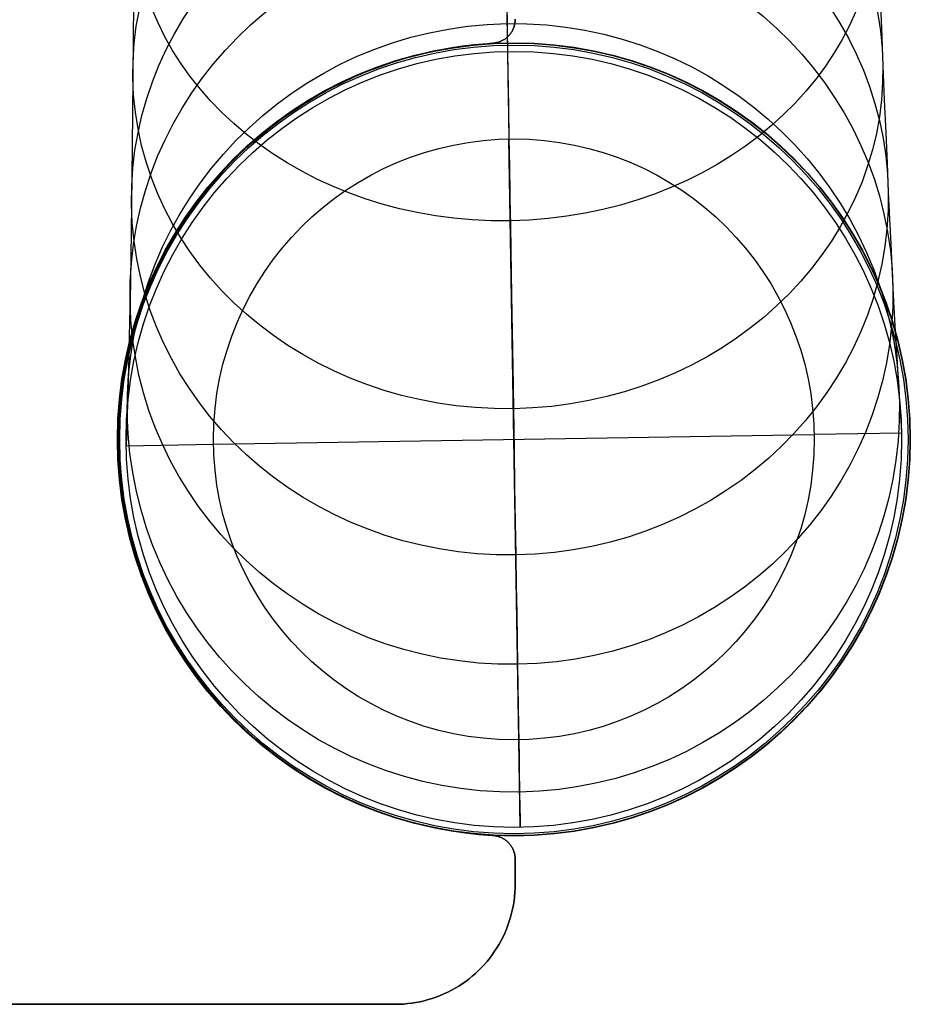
# Model space of a CAD drawing. Extents: x 852 to 2339, y -263 to 263.
# Tile 17 of 37: x 1397 to 1434, y -263 to -222. Entities that reach past the tile are written whole.
import ezdxf

# ---------------------------------------------------------------- set-up
doc = ezdxf.new("R2010")
doc.units = 0
doc.layers.add('PREDEFINITO', color=7, linetype='CONTINUOUS')

msp = doc.modelspace()

# ---------------------------------------------------------------- linework, layer by layer
at = {"layer": 'PREDEFINITO'}
for p, q in [((1433.206, -220.573, 602.944), (1433.27, -222.201, 599.96)), ((1402.137, -221.082, 602.944), (1402.127, -222.712, 599.96)), ((1417.672, -220.827, 602.946), (1417.698, -222.456, 599.963)), ((1417.679, -221.279, 548.798), (1417.691, -221.997, 542.477)), ((1417.687, -221.776, 628.251), (1417.708, -223.07, 626.738)), ((1417.691, -221.997, 542.477), (1417.699, -222.52, 536.274)), ((1418.008, -222.021, 380), (1418.014, -221.988, 380)), ((1418.008, -222.021, 435), (1418.014, -221.988, 435)), ((1418.014, -221.988, 407.5), (1418.008, -222.021, 407.5)), ((1418.014, -221.988, 380), (1418.02, -221.954, 380)), ((1418.014, -221.988, 435), (1418.02, -221.954, 435)), ((1418.02, -221.954, 407.5), (1418.014, -221.988, 407.5)), ((1418.02, -221.954, 380), (1418.024, -221.92, 380)), ((1418.02, -221.954, 435), (1418.024, -221.92, 435)), ((1418.024, -221.92, 407.5), (1418.02, -221.954, 407.5)), ((1418.024, -221.92, 380), (1418.027, -221.886, 380)), ((1418.024, -221.92, 435), (1418.027, -221.886, 435)), ((1418.027, -221.886, 407.5), (1418.024, -221.92, 407.5)), ((1418.027, -221.886, 380), (1418.028, -221.852, 380)), ((1418.027, -221.886, 435), (1418.028, -221.852, 435)), ((1418.028, -221.852, 407.5), (1418.027, -221.886, 407.5)), ((1418.028, -221.852, 380), (1418.029, -221.818, 380)), ((1418.028, -221.852, 435), (1418.029, -221.818, 435)), ((1418.029, -221.818, 407.5), (1418.028, -221.852, 407.5)), ((1417.826, -222.422, 380), (1417.846, -222.394, 380)), ((1417.826, -222.422, 435), (1417.846, -222.394, 435)), ((1417.846, -222.394, 407.5), (1417.826, -222.422, 407.5)), ((1417.846, -222.394, 380), (1417.865, -222.366, 380)), ((1417.846, -222.394, 435), (1417.865, -222.366, 435)), ((1417.865, -222.366, 407.5), (1417.846, -222.394, 407.5)), ((1417.865, -222.366, 380), (1417.884, -222.337, 380)), ((1417.865, -222.366, 435), (1417.884, -222.337, 435)), ((1417.884, -222.337, 407.5), (1417.865, -222.366, 407.5)), ((1417.884, -222.337, 380), (1417.901, -222.308, 380)), ((1417.884, -222.337, 435), (1417.901, -222.308, 435)), ((1417.901, -222.308, 407.5), (1417.884, -222.337, 407.5)), ((1417.901, -222.308, 380), (1417.917, -222.278, 380)), ((1417.901, -222.308, 435), (1417.917, -222.278, 435)), ((1417.917, -222.278, 407.5), (1417.901, -222.308, 407.5)), ((1417.917, -222.278, 380), (1417.932, -222.247, 380)), ((1417.917, -222.278, 435), (1417.932, -222.247, 435)), ((1417.932, -222.247, 407.5), (1417.917, -222.278, 407.5)), ((1417.932, -222.247, 380), (1417.946, -222.216, 380)), ((1417.932, -222.247, 435), (1417.946, -222.216, 435)), ((1417.946, -222.216, 407.5), (1417.932, -222.247, 407.5)), ((1417.946, -222.216, 380), (1417.959, -222.185, 380)), ((1417.946, -222.216, 435), (1417.959, -222.185, 435)), ((1417.959, -222.185, 407.5), (1417.946, -222.216, 407.5)), ((1417.959, -222.185, 380), (1417.971, -222.153, 380)), ((1417.959, -222.185, 435), (1417.971, -222.153, 435)), ((1417.971, -222.153, 407.5), (1417.959, -222.185, 407.5)), ((1417.971, -222.153, 380), (1417.982, -222.12, 380)), ((1417.971, -222.153, 435), (1417.982, -222.12, 435)), ((1417.982, -222.12, 407.5), (1417.971, -222.153, 407.5)), ((1417.982, -222.12, 380), (1417.992, -222.088, 380)), ((1417.982, -222.12, 435), (1417.992, -222.088, 435)), ((1417.992, -222.088, 407.5), (1417.982, -222.12, 407.5)), ((1417.992, -222.088, 380), (1418, -222.055, 380)), ((1417.992, -222.088, 435), (1418, -222.055, 435)), ((1418, -222.055, 407.5), (1417.992, -222.088, 407.5)), ((1418, -222.055, 380), (1418.008, -222.021, 380)), ((1418, -222.055, 435), (1418.008, -222.021, 435)), ((1418.008, -222.021, 407.5), (1418, -222.055, 407.5)), ((1433.27, -222.201, 599.96), (1433.332, -223.737, 596.928)), ((1402.127, -222.712, 599.96), (1402.115, -224.249, 596.928)), ((1416.88, -222.833, 380), (1417.099, -222.816, 380)), ((1416.88, -222.833, 435), (1417.099, -222.816, 435)), ((1417.099, -222.816, 407.5), (1416.88, -222.833, 407.5)), ((1417.099, -222.816, 380), (1417.132, -222.813, 380)), ((1417.099, -222.816, 435), (1417.132, -222.813, 435)), ((1417.132, -222.813, 407.5), (1417.099, -222.816, 407.5)), ((1417.099, -222.816, 380), (1417.099, -222.816, 435)), ((1417.132, -222.813, 380), (1417.166, -222.809, 380)), ((1417.132, -222.813, 435), (1417.166, -222.809, 435)), ((1417.166, -222.809, 407.5), (1417.132, -222.813, 407.5)), ((1417.166, -222.809, 380), (1417.2, -222.803, 380)), ((1417.166, -222.809, 435), (1417.2, -222.803, 435)), ((1417.2, -222.803, 407.5), (1417.166, -222.809, 407.5)), ((1417.2, -222.803, 380), (1417.234, -222.797, 380)), ((1417.2, -222.803, 435), (1417.234, -222.797, 435)), ((1417.234, -222.797, 407.5), (1417.2, -222.803, 407.5)), ((1417.234, -222.797, 380), (1417.267, -222.789, 380)), ((1417.234, -222.797, 435), (1417.267, -222.789, 435)), ((1417.267, -222.789, 407.5), (1417.234, -222.797, 407.5)), ((1417.267, -222.789, 380), (1417.3, -222.781, 380)), ((1417.267, -222.789, 435), (1417.3, -222.781, 435)), ((1417.3, -222.781, 407.5), (1417.267, -222.789, 407.5)), ((1417.3, -222.781, 380), (1417.333, -222.771, 380)), ((1417.3, -222.781, 435), (1417.333, -222.771, 435)), ((1417.333, -222.771, 407.5), (1417.3, -222.781, 407.5)), ((1417.333, -222.771, 380), (1417.365, -222.76, 380)), ((1417.333, -222.771, 435), (1417.365, -222.76, 435)), ((1417.365, -222.76, 407.5), (1417.333, -222.771, 407.5)), ((1417.365, -222.76, 380), (1417.397, -222.748, 380)), ((1417.365, -222.76, 435), (1417.397, -222.748, 435)), ((1417.397, -222.748, 407.5), (1417.365, -222.76, 407.5)), ((1417.397, -222.748, 380), (1417.428, -222.735, 380)), ((1417.397, -222.748, 435), (1417.428, -222.735, 435)), ((1417.428, -222.735, 407.5), (1417.397, -222.748, 407.5)), ((1417.428, -222.735, 380), (1417.459, -222.721, 380)), ((1417.428, -222.735, 435), (1417.459, -222.721, 435)), ((1417.459, -222.721, 407.5), (1417.428, -222.735, 407.5)), ((1417.459, -222.721, 380), (1417.49, -222.706, 380)), ((1417.459, -222.721, 435), (1417.49, -222.706, 435)), ((1417.49, -222.706, 407.5), (1417.459, -222.721, 407.5)), ((1417.49, -222.706, 380), (1417.52, -222.689, 380)), ((1417.49, -222.706, 435), (1417.52, -222.689, 435)), ((1417.52, -222.689, 407.5), (1417.49, -222.706, 407.5)), ((1417.52, -222.689, 380), (1417.549, -222.672, 380)), ((1417.52, -222.689, 435), (1417.549, -222.672, 435)), ((1417.549, -222.672, 407.5), (1417.52, -222.689, 407.5)), ((1417.549, -222.672, 380), (1417.578, -222.654, 380)), ((1417.549, -222.672, 435), (1417.578, -222.654, 435)), ((1417.578, -222.654, 407.5), (1417.549, -222.672, 407.5)), ((1417.578, -222.654, 380), (1417.606, -222.635, 380)), ((1417.578, -222.654, 435), (1417.606, -222.635, 435)), ((1417.606, -222.635, 407.5), (1417.578, -222.654, 407.5)), ((1417.606, -222.635, 380), (1417.634, -222.614, 380)), ((1417.606, -222.635, 435), (1417.634, -222.614, 435)), ((1417.634, -222.614, 407.5), (1417.606, -222.635, 407.5)), ((1417.634, -222.614, 380), (1417.661, -222.593, 380)), ((1417.634, -222.614, 435), (1417.661, -222.593, 435)), ((1417.661, -222.593, 407.5), (1417.634, -222.614, 407.5)), ((1417.661, -222.593, 380), (1417.687, -222.571, 380)), ((1417.661, -222.593, 435), (1417.687, -222.571, 435)), ((1417.687, -222.571, 407.5), (1417.661, -222.593, 407.5)), ((1417.687, -222.571, 380), (1417.712, -222.548, 380)), ((1417.687, -222.571, 435), (1417.712, -222.548, 435)), ((1417.712, -222.548, 407.5), (1417.687, -222.571, 407.5)), ((1417.698, -222.456, 599.963), (1417.723, -223.993, 596.928)), ((1417.699, -222.52, 536.274), (1417.705, -222.88, 530.027)), ((1417.712, -222.548, 380), (1417.737, -222.525, 380)), ((1417.712, -222.548, 435), (1417.737, -222.525, 435)), ((1417.737, -222.525, 407.5), (1417.712, -222.548, 407.5)), ((1417.737, -222.525, 380), (1417.76, -222.5, 380)), ((1417.737, -222.525, 435), (1417.76, -222.5, 435)), ((1417.76, -222.5, 407.5), (1417.737, -222.525, 407.5)), ((1417.76, -222.5, 380), (1417.783, -222.475, 380)), ((1417.76, -222.5, 435), (1417.783, -222.475, 435)), ((1417.783, -222.475, 407.5), (1417.76, -222.5, 407.5)), ((1417.76, -222.5, 380), (1417.76, -222.5, 435)), ((1417.783, -222.475, 380), (1417.805, -222.449, 380)), ((1417.783, -222.475, 435), (1417.805, -222.449, 435)), ((1417.805, -222.449, 407.5), (1417.783, -222.475, 407.5)), ((1417.805, -222.449, 380), (1417.826, -222.422, 380)), ((1417.805, -222.449, 435), (1417.826, -222.422, 435)), ((1417.826, -222.422, 407.5), (1417.805, -222.449, 407.5)), ((1414.06, -223.278, 380), (1414.617, -223.15, 380)), ((1414.06, -223.278, 435), (1414.617, -223.15, 435)), ((1414.617, -223.15, 407.5), (1414.06, -223.278, 407.5)), ((1414.617, -223.15, 380), (1415.178, -223.041, 380)), ((1414.617, -223.15, 435), (1415.178, -223.041, 435)), ((1415.178, -223.041, 407.5), (1414.617, -223.15, 407.5)), ((1415.178, -223.041, 380), (1415.743, -222.952, 380)), ((1415.178, -223.041, 435), (1415.743, -222.952, 435)), ((1415.743, -222.952, 407.5), (1415.178, -223.041, 407.5)), ((1415.743, -222.952, 380), (1416.31, -222.883, 380)), ((1415.743, -222.952, 435), (1416.31, -222.883, 435)), ((1416.31, -222.883, 407.5), (1415.743, -222.952, 407.5)), ((1416.31, -222.883, 380), (1416.88, -222.833, 380)), ((1416.31, -222.883, 435), (1416.88, -222.833, 435)), ((1416.88, -222.833, 407.5), (1416.31, -222.883, 407.5)), ((1416.88, -222.833, 380), (1416.88, -222.833, 435)), ((1417.705, -222.88, 530.027), (1417.709, -223.088, 523.742)), ((1417.708, -223.07, 626.738), (1417.729, -224.333, 625.203)), ((1417.709, -223.088, 523.742), (1417.71, -223.155, 517.426)), ((1417.71, -223.155, 517.426), (1417.769, -226.796, 1)), ((1412.419, -223.776, 380), (1412.96, -223.591, 380)), ((1412.419, -223.776, 435), (1412.96, -223.591, 435)), ((1412.96, -223.591, 407.5), (1412.419, -223.776, 407.5)), ((1412.96, -223.591, 380), (1413.507, -223.425, 380)), ((1412.96, -223.591, 435), (1413.507, -223.425, 435)), ((1413.507, -223.425, 407.5), (1412.96, -223.591, 407.5)), ((1413.507, -223.425, 380), (1414.06, -223.278, 380)), ((1413.507, -223.425, 435), (1414.06, -223.278, 435)), ((1414.06, -223.278, 407.5), (1413.507, -223.425, 407.5)), ((1411.358, -224.202, 380), (1411.885, -223.98, 380)), ((1411.358, -224.202, 435), (1411.885, -223.98, 435)), ((1411.885, -223.98, 407.5), (1411.358, -224.202, 407.5)), ((1411.885, -223.98, 380), (1412.419, -223.776, 380)), ((1411.885, -223.98, 435), (1412.419, -223.776, 435)), ((1412.419, -223.776, 407.5), (1411.885, -223.98, 407.5)), ((1417.723, -223.993, 596.928), (1417.747, -225.441, 593.845)), ((1433.332, -223.737, 596.928), (1433.392, -225.187, 593.839)), ((1402.115, -224.249, 596.928), (1402.103, -225.7, 593.839)), ((1410.329, -224.7, 380), (1410.839, -224.442, 380)), ((1410.329, -224.7, 435), (1410.839, -224.442, 435)), ((1410.839, -224.442, 407.5), (1410.329, -224.7, 407.5)), ((1410.839, -224.442, 380), (1411.358, -224.202, 380)), ((1410.839, -224.442, 435), (1411.358, -224.202, 435)), ((1411.358, -224.202, 407.5), (1410.839, -224.442, 407.5)), ((1410.887, -224.419, 380), (1410.887, -224.419, 435)), ((1417.729, -224.333, 625.203), (1417.749, -225.567, 623.648)), ((1409.828, -224.976, 380), (1410.329, -224.7, 380)), ((1409.828, -224.976, 435), (1410.329, -224.7, 435)), ((1410.329, -224.7, 407.5), (1409.828, -224.976, 407.5)), ((1408.856, -225.578, 380), (1409.337, -225.269, 380)), ((1408.856, -225.578, 435), (1409.337, -225.269, 435)), ((1409.337, -225.269, 407.5), (1408.856, -225.578, 407.5)), ((1409.337, -225.269, 380), (1409.828, -224.976, 380)), ((1409.337, -225.269, 435), (1409.828, -224.976, 435)), ((1409.828, -224.976, 407.5), (1409.337, -225.269, 407.5)), ((1433.392, -225.187, 593.839), (1433.45, -226.548, 590.709)), ((1408.386, -225.904, 380), (1408.856, -225.578, 380)), ((1408.386, -225.904, 435), (1408.856, -225.578, 435)), ((1408.856, -225.578, 407.5), (1408.386, -225.904, 407.5)), ((1417.747, -225.441, 593.845), (1417.769, -226.801, 590.718)), ((1417.749, -225.567, 623.648), (1417.769, -226.771, 622.073)), ((1402.103, -225.7, 593.839), (1402.089, -227.062, 590.709)), ((1407.928, -226.246, 380), (1408.386, -225.904, 380)), ((1407.928, -226.246, 435), (1408.386, -225.904, 435)), ((1408.386, -225.904, 407.5), (1407.928, -226.246, 407.5)), ((1407.482, -226.604, 380), (1407.928, -226.246, 380)), ((1407.482, -226.604, 435), (1407.928, -226.246, 435)), ((1407.928, -226.246, 407.5), (1407.482, -226.604, 407.5)), ((1407.049, -226.977, 380), (1407.482, -226.604, 380)), ((1407.049, -226.977, 435), (1407.482, -226.604, 435)), ((1407.482, -226.604, 407.5), (1407.049, -226.977, 407.5)), ((1417.769, -226.771, 622.073), (1417.788, -227.945, 620.479)), ((1418.179, -251.792, 1), (1417.769, -226.796, 1)), ((1417.769, -226.801, 590.718), (1417.79, -228.077, 587.55)), ((1433.45, -226.548, 590.709), (1433.506, -227.823, 587.543)), ((1402.089, -227.062, 590.709), (1402.075, -228.338, 587.543)), ((1406.629, -227.365, 380), (1407.049, -226.977, 380)), ((1406.629, -227.365, 435), (1407.049, -226.977, 435)), ((1407.049, -226.977, 407.5), (1406.629, -227.365, 407.5)), ((1406.223, -227.767, 380), (1406.629, -227.365, 380)), ((1406.223, -227.767, 435), (1406.629, -227.365, 435)), ((1406.629, -227.365, 407.5), (1406.223, -227.767, 407.5)), ((1405.83, -228.183, 380), (1406.223, -227.767, 380)), ((1405.83, -228.183, 435), (1406.223, -227.767, 435)), ((1406.223, -227.767, 407.5), (1405.83, -228.183, 407.5)), ((1405.902, -228.105, 380), (1405.902, -228.105, 435)), ((1417.788, -227.945, 620.479), (1417.825, -230.203, 617.239)), ((1417.79, -228.077, 587.55), (1417.81, -229.271, 584.344)), ((1433.506, -227.823, 587.543), (1433.559, -229.013, 584.344)), ((1402.075, -228.338, 587.543), (1402.061, -229.529, 584.344)), ((1405.453, -228.612, 380), (1405.83, -228.183, 380)), ((1405.453, -228.612, 435), (1405.83, -228.183, 435)), ((1405.83, -228.183, 407.5), (1405.453, -228.612, 407.5)), ((1405.09, -229.055, 380), (1405.453, -228.612, 380)), ((1405.09, -229.055, 435), (1405.453, -228.612, 435)), ((1405.453, -228.612, 407.5), (1405.09, -229.055, 407.5)), ((1404.743, -229.509, 380), (1405.09, -229.055, 380)), ((1404.743, -229.509, 435), (1405.09, -229.055, 435)), ((1405.09, -229.055, 407.5), (1404.743, -229.509, 407.5)), ((1417.81, -229.271, 584.344), (1417.828, -230.384, 581.104)), ((1433.559, -229.013, 584.344), (1433.611, -230.128, 581.096)), ((1402.061, -229.529, 584.344), (1402.045, -230.645, 581.096)), ((1404.412, -229.975, 380), (1404.743, -229.509, 380)), ((1404.412, -229.975, 435), (1404.743, -229.509, 435)), ((1404.743, -229.509, 407.5), (1404.412, -229.975, 407.5)), ((1404.098, -230.453, 380), (1404.412, -229.975, 380)), ((1404.098, -230.453, 435), (1404.412, -229.975, 435)), ((1404.412, -229.975, 407.5), (1404.098, -230.453, 407.5)), ((1433.611, -230.128, 581.096), (1433.66, -231.162, 577.822)), ((1403.8, -230.941, 380), (1404.098, -230.453, 380)), ((1403.8, -230.941, 435), (1404.098, -230.453, 435)), ((1404.098, -230.453, 407.5), (1403.8, -230.941, 407.5)), ((1417.825, -230.203, 617.239), (1417.86, -232.332, 613.949)), ((1417.828, -230.384, 581.104), (1417.845, -231.419, 577.832)), ((1402.045, -230.645, 581.096), (1402.03, -231.681, 577.822)), ((1403.519, -231.439, 380), (1403.8, -230.941, 380)), ((1403.519, -231.439, 435), (1403.8, -230.941, 435)), ((1403.8, -230.941, 407.5), (1403.519, -231.439, 407.5)), ((1433.66, -231.162, 577.822), (1433.708, -232.12, 574.525)), ((1402.03, -231.681, 577.822), (1402.014, -232.64, 574.525)), ((1403.255, -231.946, 380), (1403.519, -231.439, 380)), ((1403.255, -231.946, 435), (1403.519, -231.439, 435)), ((1403.519, -231.439, 407.5), (1403.255, -231.946, 407.5)), ((1417.845, -231.419, 577.832), (1417.861, -232.379, 574.532)), ((1403.01, -232.462, 380), (1403.255, -231.946, 380)), ((1403.01, -232.462, 435), (1403.255, -231.946, 435)), ((1403.255, -231.946, 407.5), (1403.01, -232.462, 407.5)), ((1433.708, -232.12, 574.525), (1433.752, -233.004, 571.207)), ((1402.014, -232.64, 574.525), (1401.998, -233.524, 571.207)), ((1402.782, -232.987, 380), (1403.01, -232.462, 380)), ((1402.782, -232.987, 435), (1403.01, -232.462, 435)), ((1403.01, -232.462, 407.5), (1402.782, -232.987, 407.5)), ((1417.86, -232.332, 613.949), (1417.893, -234.343, 610.604)), ((1417.861, -232.379, 574.532), (1417.875, -233.265, 571.208)), ((1402.573, -233.519, 380), (1402.782, -232.987, 380)), ((1402.573, -233.519, 435), (1402.782, -232.987, 435)), ((1402.782, -232.987, 407.5), (1402.573, -233.519, 407.5)), ((1433.752, -233.004, 571.207), (1433.795, -233.818, 567.868)), ((1417.875, -233.265, 571.208), (1417.889, -234.08, 567.863)), ((1401.998, -233.524, 571.207), (1401.983, -234.339, 567.868)), ((1402.382, -234.058, 380), (1402.573, -233.519, 380)), ((1402.382, -234.058, 435), (1402.573, -233.519, 435)), ((1402.573, -233.519, 407.5), (1402.382, -234.058, 407.5)), ((1433.795, -233.818, 567.868), (1433.835, -234.562, 564.512)), ((1402.21, -234.603, 380), (1402.382, -234.058, 380)), ((1402.21, -234.603, 435), (1402.382, -234.058, 435)), ((1402.382, -234.058, 407.5), (1402.21, -234.603, 407.5)), ((1417.889, -234.08, 567.863), (1417.901, -234.826, 564.5)), ((1401.983, -234.339, 567.868), (1401.967, -235.085, 564.512)), ((1402.057, -235.154, 380), (1402.21, -234.603, 380)), ((1402.057, -235.154, 435), (1402.21, -234.603, 435)), ((1402.21, -234.603, 407.5), (1402.057, -235.154, 407.5)), ((1417.893, -234.343, 610.604), (1417.924, -236.238, 607.209)), ((1433.835, -234.562, 564.512), (1433.872, -235.24, 561.143)), ((1401.967, -235.085, 564.512), (1401.952, -235.763, 561.143)), ((1417.901, -234.826, 564.5), (1417.912, -235.505, 561.123)), ((1401.923, -235.71, 380), (1402.057, -235.154, 380)), ((1401.923, -235.71, 435), (1402.057, -235.154, 435)), ((1402.057, -235.154, 407.5), (1401.923, -235.71, 407.5)), ((1417.912, -235.505, 561.123), (1417.922, -236.119, 557.734)), ((1433.872, -235.24, 561.143), (1433.907, -235.854, 557.761)), ((1401.808, -236.27, 380), (1401.923, -235.71, 380)), ((1401.808, -236.27, 435), (1401.923, -235.71, 435)), ((1401.923, -235.71, 407.5), (1401.808, -236.27, 407.5)), ((1401.952, -235.763, 561.143), (1401.937, -236.378, 557.761)), ((1433.907, -235.854, 557.761), (1433.939, -236.406, 554.368)), ((1401.713, -236.834, 380), (1401.808, -236.27, 380)), ((1401.713, -236.834, 435), (1401.808, -236.27, 435)), ((1401.808, -236.27, 407.5), (1401.713, -236.834, 407.5)), ((1417.922, -236.119, 557.734), (1417.939, -237.165, 550.938)), ((1417.924, -236.238, 607.209), (1417.953, -238.021, 603.772)), ((1401.937, -236.378, 557.761), (1401.923, -236.931, 554.368)), ((1433.939, -236.406, 554.368), (1433.969, -236.899, 550.965)), ((1401.638, -237.4, 380), (1401.713, -236.834, 380)), ((1401.638, -237.4, 435), (1401.713, -236.834, 435)), ((1401.713, -236.834, 407.5), (1401.638, -237.4, 407.5)), ((1401.923, -236.931, 554.368), (1401.909, -237.424, 550.965)), ((1433.969, -236.899, 550.965), (1434.02, -237.716, 544.137)), ((1401.582, -237.969, 380), (1401.638, -237.4, 380)), ((1401.582, -237.969, 435), (1401.638, -237.4, 435)), ((1401.638, -237.4, 407.5), (1401.582, -237.969, 407.5)), ((1401.909, -237.424, 550.965), (1401.885, -238.243, 544.137)), ((1417.939, -237.165, 550.938), (1417.953, -237.979, 544.137)), ((1401.546, -238.54, 380), (1401.582, -237.969, 380)), ((1401.546, -238.54, 435), (1401.582, -237.969, 435)), ((1401.582, -237.969, 407.5), (1401.546, -238.54, 407.5)), ((1434.02, -237.716, 544.137), (1434.06, -238.309, 537.475)), ((1401.885, -238.243, 544.137), (1401.865, -238.837, 537.475)), ((1417.953, -237.979, 544.137), (1417.962, -238.581, 537.358)), ((1417.953, -238.021, 603.772), (1417.981, -239.699, 600.284)), ((1434.06, -238.309, 537.475), (1434.089, -238.717, 530.799)), ((1401.53, -239.112, 380), (1401.546, -238.54, 380)), ((1401.53, -239.112, 435), (1401.546, -238.54, 435)), ((1401.546, -238.54, 407.5), (1401.53, -239.112, 407.5)), ((1417.962, -238.581, 537.358), (1417.969, -238.989, 530.629)), ((1434.089, -238.717, 530.799), (1434.106, -238.953, 524.114)), ((1401.534, -239.683, 380), (1401.53, -239.112, 380)), ((1401.534, -239.683, 435), (1401.53, -239.112, 435)), ((1401.53, -239.112, 407.5), (1401.534, -239.683, 407.5)), ((1401.865, -238.837, 537.475), (1401.849, -239.245, 530.799)), ((1405.476, -239.499, 1), (1430.472, -239.089, 1)), ((1417.969, -238.989, 530.629), (1417.973, -239.22, 523.976)), ((1434.112, -239.029, 517.426), (1430.472, -239.089, 1)), ((1434.106, -238.953, 524.114), (1434.112, -239.029, 517.426)), ((1401.529, -239.294, 380), (1401.529, -239.294, 435)), ((1401.84, -239.481, 524.114), (1401.836, -239.558, 517.426)), ((1401.836, -239.558, 517.426), (1405.476, -239.499, 1)), ((1401.849, -239.245, 530.799), (1401.84, -239.481, 524.114)), ((1417.973, -239.22, 523.976), (1417.974, -239.293, 517.426)), ((1417.974, -239.293, 517.426), (1417.974, -239.293, 435)), ((1417.974, -239.293, 435), (1417.974, -239.294, 1)), ((1401.557, -240.255, 380), (1401.534, -239.683, 380)), ((1401.557, -240.255, 435), (1401.534, -239.683, 435)), ((1401.534, -239.683, 407.5), (1401.557, -240.255, 407.5)), ((1417.981, -239.699, 600.284), (1418.007, -241.27, 596.765)), ((1401.6, -240.825, 380), (1401.557, -240.255, 380)), ((1401.6, -240.825, 435), (1401.557, -240.255, 435)), ((1401.557, -240.255, 407.5), (1401.6, -240.825, 407.5)), ((1401.663, -241.393, 380), (1401.6, -240.825, 380)), ((1401.663, -241.393, 435), (1401.6, -240.825, 435)), ((1401.6, -240.825, 407.5), (1401.663, -241.393, 407.5)), ((1401.746, -241.959, 380), (1401.663, -241.393, 380)), ((1401.746, -241.959, 435), (1401.663, -241.393, 435)), ((1401.663, -241.393, 407.5), (1401.746, -241.959, 407.5)), ((1418.007, -241.27, 596.765), (1418.031, -242.735, 593.219)), ((1401.848, -242.521, 380), (1401.746, -241.959, 380)), ((1401.848, -242.521, 435), (1401.746, -241.959, 435)), ((1401.746, -241.959, 407.5), (1401.848, -242.521, 407.5)), ((1401.969, -243.08, 380), (1401.848, -242.521, 380)), ((1401.969, -243.08, 435), (1401.848, -242.521, 435)), ((1401.848, -242.521, 407.5), (1401.969, -243.08, 407.5)), ((1418.031, -242.735, 593.219), (1418.053, -244.1, 589.649)), ((1402.11, -243.634, 380), (1401.969, -243.08, 380)), ((1402.11, -243.634, 435), (1401.969, -243.08, 435)), ((1401.969, -243.08, 407.5), (1402.11, -243.634, 407.5)), ((1402.27, -244.183, 380), (1402.11, -243.634, 380)), ((1402.27, -244.183, 435), (1402.11, -243.634, 435)), ((1402.11, -243.634, 407.5), (1402.27, -244.183, 407.5)), ((1418.053, -244.1, 589.649), (1418.074, -245.375, 586.039)), ((1402.449, -244.726, 380), (1402.27, -244.183, 380)), ((1402.449, -244.726, 435), (1402.27, -244.183, 435)), ((1402.27, -244.183, 407.5), (1402.449, -244.726, 407.5)), ((1402.646, -245.263, 380), (1402.449, -244.726, 380)), ((1402.646, -245.263, 435), (1402.449, -244.726, 435)), ((1402.449, -244.726, 407.5), (1402.646, -245.263, 407.5)), ((1402.862, -245.792, 380), (1402.646, -245.263, 380)), ((1402.862, -245.792, 435), (1402.646, -245.263, 435)), ((1402.646, -245.263, 407.5), (1402.862, -245.792, 407.5)), ((1418.074, -245.375, 586.039), (1418.093, -246.555, 582.414)), ((1403.096, -246.314, 380), (1402.862, -245.792, 380)), ((1403.096, -246.314, 435), (1402.862, -245.792, 435)), ((1402.862, -245.792, 407.5), (1403.096, -246.314, 407.5)), ((1403.349, -246.827, 380), (1403.096, -246.314, 380)), ((1403.349, -246.827, 435), (1403.096, -246.314, 435)), ((1403.096, -246.314, 407.5), (1403.349, -246.827, 407.5)), ((1418.093, -246.555, 582.414), (1418.111, -247.645, 578.776)), ((1403.618, -247.331, 380), (1403.349, -246.827, 380)), ((1403.618, -247.331, 435), (1403.349, -246.827, 435)), ((1403.349, -246.827, 407.5), (1403.618, -247.331, 407.5)), ((1403.905, -247.825, 380), (1403.618, -247.331, 380)), ((1403.905, -247.825, 435), (1403.618, -247.331, 435)), ((1403.618, -247.331, 407.5), (1403.905, -247.825, 407.5)), ((1418.111, -247.645, 578.776), (1418.127, -248.649, 575.129)), ((1404.209, -248.31, 380), (1403.905, -247.825, 380)), ((1404.209, -248.31, 435), (1403.905, -247.825, 435)), ((1403.905, -247.825, 407.5), (1404.209, -248.31, 407.5)), ((1404.53, -248.783, 380), (1404.209, -248.31, 380)), ((1404.53, -248.783, 435), (1404.209, -248.31, 435)), ((1404.209, -248.31, 407.5), (1404.53, -248.783, 407.5)), ((1404.867, -249.245, 380), (1404.53, -248.783, 380)), ((1404.867, -249.245, 435), (1404.53, -248.783, 435)), ((1404.53, -248.783, 407.5), (1404.867, -249.245, 407.5)), ((1418.127, -248.649, 575.129), (1418.143, -249.571, 571.471)), ((1405.22, -249.695, 380), (1404.867, -249.245, 380)), ((1405.22, -249.695, 435), (1404.867, -249.245, 435)), ((1404.867, -249.245, 407.5), (1405.22, -249.695, 407.5)), ((1405.588, -250.133, 380), (1405.22, -249.695, 380)), ((1405.588, -250.133, 435), (1405.22, -249.695, 435)), ((1405.22, -249.695, 407.5), (1405.588, -250.133, 407.5)), ((1418.143, -249.571, 571.471), (1418.156, -250.413, 567.808)), ((1405.97, -250.557, 380), (1405.588, -250.133, 380)), ((1405.97, -250.557, 435), (1405.588, -250.133, 435)), ((1405.588, -250.133, 407.5), (1405.97, -250.557, 407.5)), ((1406.368, -250.968, 380), (1405.97, -250.557, 380)), ((1406.368, -250.968, 435), (1405.97, -250.557, 435)), ((1405.97, -250.557, 407.5), (1406.368, -250.968, 407.5)), ((1405.982, -250.57, 380), (1405.982, -250.57, 435)), ((1418.156, -250.413, 567.808), (1418.169, -251.179, 564.141)), ((1406.779, -251.365, 380), (1406.368, -250.968, 380)), ((1406.779, -251.365, 435), (1406.368, -250.968, 435)), ((1406.368, -250.968, 407.5), (1406.779, -251.365, 407.5)), ((1407.204, -251.748, 380), (1406.779, -251.365, 380)), ((1407.204, -251.748, 435), (1406.779, -251.365, 435)), ((1406.779, -251.365, 407.5), (1407.204, -251.748, 407.5)), ((1418.169, -251.179, 564.141), (1418.18, -251.87, 560.472)), ((1407.642, -252.115, 380), (1407.204, -251.748, 380)), ((1407.642, -252.115, 435), (1407.204, -251.748, 435)), ((1407.204, -251.748, 407.5), (1407.642, -252.115, 407.5)), ((1418.239, -255.431, 517.426), (1418.179, -251.792, 1)), ((1418.18, -251.87, 560.472), (1418.19, -252.492, 556.802)), ((1408.093, -252.467, 380), (1407.642, -252.115, 380)), ((1408.093, -252.467, 435), (1407.642, -252.115, 435)), ((1407.642, -252.115, 407.5), (1408.093, -252.467, 407.5)), ((1408.555, -252.804, 380), (1408.093, -252.467, 380)), ((1408.555, -252.804, 435), (1408.093, -252.467, 435)), ((1408.093, -252.467, 407.5), (1408.555, -252.804, 407.5)), ((1418.19, -252.492, 556.802), (1418.199, -253.045, 553.132)), ((1409.029, -253.124, 380), (1408.555, -252.804, 380)), ((1409.029, -253.124, 435), (1408.555, -252.804, 435)), ((1408.555, -252.804, 407.5), (1409.029, -253.124, 407.5)), ((1409.513, -253.428, 380), (1409.029, -253.124, 380)), ((1409.513, -253.428, 435), (1409.029, -253.124, 435)), ((1409.029, -253.124, 407.5), (1409.513, -253.428, 407.5)), ((1418.199, -253.045, 553.132), (1418.215, -253.961, 545.796)), ((1410.008, -253.714, 380), (1409.513, -253.428, 380)), ((1410.008, -253.714, 435), (1409.513, -253.428, 435)), ((1409.513, -253.428, 407.5), (1410.008, -253.714, 407.5)), ((1410.512, -253.983, 380), (1410.008, -253.714, 380)), ((1410.512, -253.983, 435), (1410.008, -253.714, 435)), ((1410.008, -253.714, 407.5), (1410.512, -253.983, 407.5)), ((1411.026, -254.235, 380), (1410.512, -253.983, 380)), ((1411.026, -254.235, 435), (1410.512, -253.983, 435)), ((1410.512, -253.983, 407.5), (1411.026, -254.235, 407.5)), ((1411.548, -254.469, 380), (1411.026, -254.235, 380)), ((1411.548, -254.469, 435), (1411.026, -254.235, 435)), ((1411.026, -254.235, 407.5), (1411.548, -254.469, 407.5)), ((1411.033, -254.239, 380), (1411.033, -254.239, 435)), ((1418.215, -253.961, 545.796), (1418.225, -254.625, 538.675)), ((1412.077, -254.684, 380), (1411.548, -254.469, 380)), ((1412.077, -254.684, 435), (1411.548, -254.469, 435)), ((1411.548, -254.469, 407.5), (1412.077, -254.684, 407.5)), ((1412.614, -254.881, 380), (1412.077, -254.684, 380)), ((1412.614, -254.881, 435), (1412.077, -254.684, 435)), ((1412.077, -254.684, 407.5), (1412.614, -254.881, 407.5)), ((1418.225, -254.625, 538.675), (1418.233, -255.082, 531.57)), ((1413.157, -255.059, 380), (1412.614, -254.881, 380)), ((1413.157, -255.059, 435), (1412.614, -254.881, 435)), ((1412.614, -254.881, 407.5), (1413.157, -255.059, 407.5)), ((1413.706, -255.219, 380), (1413.157, -255.059, 380)), ((1413.706, -255.219, 435), (1413.157, -255.059, 435)), ((1413.157, -255.059, 407.5), (1413.706, -255.219, 407.5)), ((1418.233, -255.082, 531.57), (1418.237, -255.346, 524.487)), ((1414.26, -255.359, 380), (1413.706, -255.219, 380)), ((1414.26, -255.359, 435), (1413.706, -255.219, 435)), ((1413.706, -255.219, 407.5), (1414.26, -255.359, 407.5)), ((1414.819, -255.48, 380), (1414.26, -255.359, 380)), ((1414.819, -255.48, 435), (1414.26, -255.359, 435)), ((1414.26, -255.359, 407.5), (1414.819, -255.48, 407.5)), ((1415.382, -255.582, 380), (1414.819, -255.48, 380)), ((1415.382, -255.582, 435), (1414.819, -255.48, 435)), ((1414.819, -255.48, 407.5), (1415.382, -255.582, 407.5)), ((1415.948, -255.663, 380), (1415.382, -255.582, 380)), ((1415.948, -255.663, 435), (1415.382, -255.582, 435)), ((1415.382, -255.582, 407.5), (1415.948, -255.663, 407.5)), ((1418.237, -255.346, 524.487), (1418.239, -255.431, 517.426)), ((1416.516, -255.726, 380), (1415.948, -255.663, 380)), ((1416.516, -255.726, 435), (1415.948, -255.663, 435)), ((1415.948, -255.663, 407.5), (1416.516, -255.726, 407.5)), ((1417.086, -255.768, 380), (1416.516, -255.726, 380)), ((1417.086, -255.768, 435), (1416.516, -255.726, 435)), ((1416.516, -255.726, 407.5), (1417.086, -255.768, 407.5)), ((1417.121, -255.771, 380), (1417.086, -255.768, 380)), ((1417.121, -255.771, 435), (1417.086, -255.768, 435)), ((1417.086, -255.768, 407.5), (1417.121, -255.771, 407.5)), ((1417.086, -255.768, 380), (1417.086, -255.768, 435)), ((1417.155, -255.775, 380), (1417.121, -255.771, 380)), ((1417.155, -255.775, 435), (1417.121, -255.771, 435)), ((1417.121, -255.771, 407.5), (1417.155, -255.775, 407.5)), ((1417.189, -255.78, 380), (1417.155, -255.775, 380)), ((1417.189, -255.78, 435), (1417.155, -255.775, 435)), ((1417.155, -255.775, 407.5), (1417.189, -255.78, 407.5)), ((1417.223, -255.786, 380), (1417.189, -255.78, 380)), ((1417.223, -255.786, 435), (1417.189, -255.78, 435)), ((1417.189, -255.78, 407.5), (1417.223, -255.786, 407.5)), ((1417.256, -255.793, 380), (1417.223, -255.786, 380)), ((1417.256, -255.793, 435), (1417.223, -255.786, 435)), ((1417.223, -255.786, 407.5), (1417.256, -255.793, 407.5)), ((1417.29, -255.801, 380), (1417.256, -255.793, 380)), ((1417.29, -255.801, 435), (1417.256, -255.793, 435)), ((1417.256, -255.793, 407.5), (1417.29, -255.801, 407.5)), ((1417.323, -255.811, 380), (1417.29, -255.801, 380)), ((1417.323, -255.811, 435), (1417.29, -255.801, 435)), ((1417.29, -255.801, 407.5), (1417.323, -255.811, 407.5)), ((1417.355, -255.821, 380), (1417.323, -255.811, 380)), ((1417.355, -255.821, 435), (1417.323, -255.811, 435)), ((1417.323, -255.811, 407.5), (1417.355, -255.821, 407.5)), ((1417.388, -255.833, 380), (1417.355, -255.821, 380)), ((1417.388, -255.833, 435), (1417.355, -255.821, 435)), ((1417.355, -255.821, 407.5), (1417.388, -255.833, 407.5)), ((1417.419, -255.846, 380), (1417.388, -255.833, 380)), ((1417.419, -255.846, 435), (1417.388, -255.833, 435)), ((1417.388, -255.833, 407.5), (1417.419, -255.846, 407.5)), ((1417.451, -255.86, 380), (1417.419, -255.846, 380)), ((1417.451, -255.86, 435), (1417.419, -255.846, 435)), ((1417.419, -255.846, 407.5), (1417.451, -255.86, 407.5)), ((1417.482, -255.875, 380), (1417.451, -255.86, 380)), ((1417.482, -255.875, 435), (1417.451, -255.86, 435)), ((1417.451, -255.86, 407.5), (1417.482, -255.875, 407.5)), ((1417.512, -255.891, 380), (1417.482, -255.875, 380)), ((1417.512, -255.891, 435), (1417.482, -255.875, 435)), ((1417.482, -255.875, 407.5), (1417.512, -255.891, 407.5)), ((1417.542, -255.908, 380), (1417.512, -255.891, 380)), ((1417.542, -255.908, 435), (1417.512, -255.891, 435)), ((1417.512, -255.891, 407.5), (1417.542, -255.908, 407.5)), ((1417.571, -255.926, 380), (1417.542, -255.908, 380)), ((1417.571, -255.926, 435), (1417.542, -255.908, 435)), ((1417.542, -255.908, 407.5), (1417.571, -255.926, 407.5)), ((1417.6, -255.945, 380), (1417.571, -255.926, 380)), ((1417.6, -255.945, 435), (1417.571, -255.926, 435)), ((1417.571, -255.926, 407.5), (1417.6, -255.945, 407.5)), ((1417.628, -255.965, 380), (1417.6, -255.945, 380)), ((1417.628, -255.965, 435), (1417.6, -255.945, 435)), ((1417.6, -255.945, 407.5), (1417.628, -255.965, 407.5)), ((1417.655, -255.986, 380), (1417.628, -255.965, 380)), ((1417.655, -255.986, 435), (1417.628, -255.965, 435)), ((1417.628, -255.965, 407.5), (1417.655, -255.986, 407.5)), ((1417.681, -256.008, 380), (1417.655, -255.986, 380)), ((1417.681, -256.008, 435), (1417.655, -255.986, 435)), ((1417.655, -255.986, 407.5), (1417.681, -256.008, 407.5)), ((1417.707, -256.031, 380), (1417.681, -256.008, 380)), ((1417.707, -256.031, 435), (1417.681, -256.008, 435)), ((1417.681, -256.008, 407.5), (1417.707, -256.031, 407.5)), ((1417.732, -256.055, 380), (1417.707, -256.031, 380)), ((1417.732, -256.055, 435), (1417.707, -256.031, 435)), ((1417.707, -256.031, 407.5), (1417.732, -256.055, 407.5)), ((1417.756, -256.08, 380), (1417.732, -256.055, 380)), ((1417.756, -256.08, 435), (1417.732, -256.055, 435)), ((1417.732, -256.055, 407.5), (1417.756, -256.08, 407.5)), ((1417.779, -256.105, 380), (1417.756, -256.08, 380)), ((1417.779, -256.105, 435), (1417.756, -256.08, 435)), ((1417.756, -256.08, 407.5), (1417.779, -256.105, 407.5)), ((1417.756, -256.08, 380), (1417.756, -256.08, 435)), ((1417.801, -256.131, 380), (1417.779, -256.105, 380)), ((1417.801, -256.131, 435), (1417.779, -256.105, 435)), ((1417.779, -256.105, 407.5), (1417.801, -256.131, 407.5)), ((1417.823, -256.158, 380), (1417.801, -256.131, 380)), ((1417.823, -256.158, 435), (1417.801, -256.131, 435)), ((1417.801, -256.131, 407.5), (1417.823, -256.158, 407.5)), ((1417.843, -256.186, 380), (1417.823, -256.158, 380)), ((1417.843, -256.186, 435), (1417.823, -256.158, 435)), ((1417.823, -256.158, 407.5), (1417.843, -256.186, 407.5)), ((1417.863, -256.214, 380), (1417.843, -256.186, 380)), ((1417.863, -256.214, 435), (1417.843, -256.186, 435)), ((1417.843, -256.186, 407.5), (1417.863, -256.214, 407.5)), ((1417.881, -256.243, 380), (1417.863, -256.214, 380)), ((1417.881, -256.243, 435), (1417.863, -256.214, 435)), ((1417.863, -256.214, 407.5), (1417.881, -256.243, 407.5)), ((1417.899, -256.273, 380), (1417.881, -256.243, 380)), ((1417.899, -256.273, 435), (1417.881, -256.243, 435)), ((1417.881, -256.243, 407.5), (1417.899, -256.273, 407.5)), ((1417.915, -256.303, 380), (1417.899, -256.273, 380)), ((1417.915, -256.303, 435), (1417.899, -256.273, 435)), ((1417.899, -256.273, 407.5), (1417.915, -256.303, 407.5)), ((1417.931, -256.333, 380), (1417.915, -256.303, 380)), ((1417.931, -256.333, 435), (1417.915, -256.303, 435)), ((1417.915, -256.303, 407.5), (1417.931, -256.333, 407.5)), ((1417.945, -256.365, 380), (1417.931, -256.333, 380)), ((1417.945, -256.365, 435), (1417.931, -256.333, 435)), ((1417.931, -256.333, 407.5), (1417.945, -256.365, 407.5)), ((1417.958, -256.396, 380), (1417.945, -256.365, 380)), ((1417.958, -256.396, 435), (1417.945, -256.365, 435)), ((1417.945, -256.365, 407.5), (1417.958, -256.396, 407.5)), ((1417.97, -256.429, 380), (1417.958, -256.396, 380)), ((1417.97, -256.429, 435), (1417.958, -256.396, 435)), ((1417.958, -256.396, 407.5), (1417.97, -256.429, 407.5)), ((1417.981, -256.461, 380), (1417.97, -256.429, 380)), ((1417.981, -256.461, 435), (1417.97, -256.429, 435)), ((1417.97, -256.429, 407.5), (1417.981, -256.461, 407.5)), ((1417.991, -256.494, 380), (1417.981, -256.461, 380)), ((1417.991, -256.494, 435), (1417.981, -256.461, 435)), ((1417.981, -256.461, 407.5), (1417.991, -256.494, 407.5)), ((1418, -256.527, 380), (1417.991, -256.494, 380)), ((1418, -256.527, 435), (1417.991, -256.494, 435)), ((1417.991, -256.494, 407.5), (1418, -256.527, 407.5)), ((1418.008, -256.561, 380), (1418, -256.527, 380)), ((1418.008, -256.561, 435), (1418, -256.527, 435)), ((1418, -256.527, 407.5), (1418.008, -256.561, 407.5)), ((1418.014, -256.595, 380), (1418.008, -256.561, 380)), ((1418.014, -256.595, 435), (1418.008, -256.561, 435)), ((1418.008, -256.561, 407.5), (1418.014, -256.595, 407.5)), ((1418.02, -256.628, 380), (1418.014, -256.595, 380)), ((1418.02, -256.628, 435), (1418.014, -256.595, 435)), ((1418.014, -256.595, 407.5), (1418.02, -256.628, 407.5)), ((1418.024, -256.663, 380), (1418.02, -256.628, 380)), ((1418.024, -256.663, 435), (1418.02, -256.628, 435)), ((1418.02, -256.628, 407.5), (1418.024, -256.663, 407.5)), ((1418.027, -256.697, 380), (1418.024, -256.663, 380)), ((1418.027, -256.697, 435), (1418.024, -256.663, 435)), ((1418.024, -256.663, 407.5), (1418.027, -256.697, 407.5)), ((1418.029, -256.731, 380), (1418.027, -256.697, 380)), ((1418.029, -256.731, 435), (1418.027, -256.697, 435)), ((1418.027, -256.697, 407.5), (1418.029, -256.731, 407.5)), ((1418.029, -256.766, 380), (1418.029, -256.731, 380)), ((1418.029, -256.766, 435), (1418.029, -256.731, 435)), ((1418.029, -256.731, 407.5), (1418.029, -256.766, 407.5)), ((1418.029, -257.794, 380), (1418.029, -256.766, 380)), ((1418.029, -257.794, 435), (1418.029, -256.766, 435)), ((1418.029, -256.766, 407.5), (1418.029, -257.794, 407.5)), ((1418.029, -256.766, 380), (1418.029, -256.766, 435)), ((1418.017, -258.143, 380), (1418.026, -257.969, 380)), ((1418.017, -258.143, 435), (1418.026, -257.969, 435)), ((1418.026, -257.969, 407.5), (1418.017, -258.143, 407.5)), ((1418.026, -257.969, 380), (1418.029, -257.794, 380)), ((1418.026, -257.969, 435), (1418.029, -257.794, 435)), ((1418.029, -257.794, 407.5), (1418.026, -257.969, 407.5)), ((1418.029, -257.794, 380), (1418.029, -257.794, 435)), ((1417.981, -258.49, 380), (1418.002, -258.317, 380)), ((1417.981, -258.49, 435), (1418.002, -258.317, 435)), ((1418.002, -258.317, 407.5), (1417.981, -258.49, 407.5)), ((1418.002, -258.317, 380), (1418.017, -258.143, 380)), ((1418.002, -258.317, 435), (1418.017, -258.143, 435)), ((1418.017, -258.143, 407.5), (1418.002, -258.317, 407.5)), ((1417.881, -259.004, 380), (1417.92, -258.834, 380)), ((1417.881, -259.004, 435), (1417.92, -258.834, 435)), ((1417.92, -258.834, 407.5), (1417.881, -259.004, 407.5)), ((1417.92, -258.834, 380), (1417.953, -258.662, 380)), ((1417.92, -258.834, 435), (1417.953, -258.662, 435)), ((1417.953, -258.662, 407.5), (1417.92, -258.834, 407.5)), ((1417.953, -258.662, 380), (1417.981, -258.49, 380)), ((1417.953, -258.662, 435), (1417.981, -258.49, 435)), ((1417.981, -258.49, 407.5), (1417.953, -258.662, 407.5)), ((1417.784, -259.339, 380), (1417.835, -259.172, 380)), ((1417.784, -259.339, 435), (1417.835, -259.172, 435)), ((1417.835, -259.172, 407.5), (1417.784, -259.339, 407.5)), ((1417.835, -259.172, 380), (1417.881, -259.004, 380)), ((1417.835, -259.172, 435), (1417.881, -259.004, 435)), ((1417.881, -259.004, 407.5), (1417.835, -259.172, 407.5)), ((1417.597, -259.828, 380), (1417.665, -259.667, 380)), ((1417.597, -259.828, 435), (1417.665, -259.667, 435)), ((1417.665, -259.667, 407.5), (1417.597, -259.828, 407.5)), ((1417.665, -259.667, 380), (1417.728, -259.504, 380)), ((1417.665, -259.667, 435), (1417.728, -259.504, 435)), ((1417.728, -259.504, 407.5), (1417.665, -259.667, 407.5)), ((1417.728, -259.504, 380), (1417.784, -259.339, 380)), ((1417.728, -259.504, 435), (1417.784, -259.339, 435)), ((1417.784, -259.339, 407.5), (1417.728, -259.504, 407.5)), ((1417.444, -260.142, 380), (1417.523, -259.986, 380)), ((1417.444, -260.142, 435), (1417.523, -259.986, 435)), ((1417.523, -259.986, 407.5), (1417.444, -260.142, 407.5)), ((1417.523, -259.986, 380), (1417.597, -259.828, 380)), ((1417.523, -259.986, 435), (1417.597, -259.828, 435)), ((1417.597, -259.828, 407.5), (1417.523, -259.986, 407.5)), ((1417.174, -260.59, 380), (1417.269, -260.444, 380)), ((1417.174, -260.59, 435), (1417.269, -260.444, 435)), ((1417.269, -260.444, 407.5), (1417.174, -260.59, 407.5)), ((1417.269, -260.444, 380), (1417.359, -260.294, 380)), ((1417.269, -260.444, 435), (1417.359, -260.294, 435)), ((1417.359, -260.294, 407.5), (1417.269, -260.444, 407.5)), ((1417.359, -260.294, 380), (1417.444, -260.142, 380)), ((1417.359, -260.294, 435), (1417.444, -260.142, 435)), ((1417.444, -260.142, 407.5), (1417.359, -260.294, 407.5)), ((1416.859, -261.008, 380), (1416.969, -260.872, 380)), ((1416.859, -261.008, 435), (1416.969, -260.872, 435)), ((1416.969, -260.872, 407.5), (1416.859, -261.008, 407.5)), ((1416.969, -260.872, 380), (1417.074, -260.733, 380)), ((1416.969, -260.872, 435), (1417.074, -260.733, 435)), ((1417.074, -260.733, 407.5), (1416.969, -260.872, 407.5)), ((1417.074, -260.733, 380), (1417.174, -260.59, 380)), ((1417.074, -260.733, 435), (1417.174, -260.59, 435)), ((1417.174, -260.59, 407.5), (1417.074, -260.733, 407.5)), ((1416.502, -261.391, 380), (1416.626, -261.267, 380)), ((1416.502, -261.391, 435), (1416.626, -261.267, 435)), ((1416.626, -261.267, 407.5), (1416.502, -261.391, 407.5)), ((1416.626, -261.267, 380), (1416.745, -261.14, 380)), ((1416.626, -261.267, 435), (1416.745, -261.14, 435)), ((1416.745, -261.14, 407.5), (1416.626, -261.267, 407.5)), ((1416.745, -261.14, 380), (1416.859, -261.008, 380)), ((1416.745, -261.14, 435), (1416.859, -261.008, 435)), ((1416.859, -261.008, 407.5), (1416.745, -261.14, 407.5)), ((1416.107, -261.734, 380), (1416.243, -261.624, 380)), ((1416.107, -261.734, 435), (1416.243, -261.624, 435)), ((1416.243, -261.624, 407.5), (1416.107, -261.734, 407.5)), ((1416.243, -261.624, 380), (1416.375, -261.51, 380)), ((1416.243, -261.624, 435), (1416.375, -261.51, 435)), ((1416.375, -261.51, 407.5), (1416.243, -261.624, 407.5)), ((1416.375, -261.51, 380), (1416.502, -261.391, 380)), ((1416.375, -261.51, 435), (1416.502, -261.391, 435)), ((1416.502, -261.391, 407.5), (1416.375, -261.51, 407.5)), ((1416.565, -261.33, 380), (1416.565, -261.33, 435)), ((1415.377, -262.209, 380), (1415.529, -262.124, 380)), ((1415.377, -262.209, 435), (1415.529, -262.124, 435)), ((1415.529, -262.124, 407.5), (1415.377, -262.209, 407.5)), ((1415.529, -262.124, 380), (1415.679, -262.034, 380)), ((1415.529, -262.124, 435), (1415.679, -262.034, 435)), ((1415.679, -262.034, 407.5), (1415.529, -262.124, 407.5)), ((1415.679, -262.034, 380), (1415.825, -261.939, 380)), ((1415.679, -262.034, 435), (1415.825, -261.939, 435)), ((1415.825, -261.939, 407.5), (1415.679, -262.034, 407.5)), ((1415.825, -261.939, 380), (1415.968, -261.839, 380)), ((1415.825, -261.939, 435), (1415.968, -261.839, 435)), ((1415.968, -261.839, 407.5), (1415.825, -261.939, 407.5)), ((1415.968, -261.839, 380), (1416.107, -261.734, 380)), ((1415.968, -261.839, 435), (1416.107, -261.734, 435)), ((1416.107, -261.734, 407.5), (1415.968, -261.839, 407.5)), ((1414.574, -262.549, 380), (1414.739, -262.493, 380)), ((1414.574, -262.549, 435), (1414.739, -262.493, 435)), ((1414.739, -262.493, 407.5), (1414.574, -262.549, 407.5)), ((1414.739, -262.493, 380), (1414.902, -262.43, 380)), ((1414.739, -262.493, 435), (1414.902, -262.43, 435)), ((1414.902, -262.43, 407.5), (1414.739, -262.493, 407.5)), ((1414.902, -262.43, 380), (1415.063, -262.362, 380)), ((1414.902, -262.43, 435), (1415.063, -262.362, 435)), ((1415.063, -262.362, 407.5), (1414.902, -262.43, 407.5)), ((1415.063, -262.362, 380), (1415.221, -262.288, 380)), ((1415.063, -262.362, 435), (1415.221, -262.288, 435)), ((1415.221, -262.288, 407.5), (1415.063, -262.362, 407.5)), ((1415.221, -262.288, 380), (1415.377, -262.209, 380)), ((1415.221, -262.288, 435), (1415.377, -262.209, 435)), ((1415.377, -262.209, 407.5), (1415.221, -262.288, 407.5)), ((872.972, -262.794, 380), (1413.029, -262.794, 380)), ((872.972, -262.794, 435), (1413.029, -262.794, 435)), ((1413.029, -262.794, 407.5), (872.972, -262.794, 407.5)), ((1413.029, -262.794, 380), (1413.204, -262.791, 380)), ((1413.029, -262.794, 435), (1413.204, -262.791, 435)), ((1413.204, -262.791, 407.5), (1413.029, -262.794, 407.5)), ((1413.029, -262.794, 380), (1413.029, -262.794, 435)), ((1413.204, -262.791, 380), (1413.378, -262.782, 380)), ((1413.204, -262.791, 435), (1413.378, -262.782, 435)), ((1413.378, -262.782, 407.5), (1413.204, -262.791, 407.5)), ((1413.378, -262.782, 380), (1413.552, -262.767, 380)), ((1413.378, -262.782, 435), (1413.552, -262.767, 435)), ((1413.552, -262.767, 407.5), (1413.378, -262.782, 407.5)), ((1413.552, -262.767, 380), (1413.725, -262.745, 380)), ((1413.552, -262.767, 435), (1413.725, -262.745, 435)), ((1413.725, -262.745, 407.5), (1413.552, -262.767, 407.5)), ((1413.725, -262.745, 380), (1413.897, -262.718, 380)), ((1413.725, -262.745, 435), (1413.897, -262.718, 435)), ((1413.897, -262.718, 407.5), (1413.725, -262.745, 407.5)), ((1413.897, -262.718, 380), (1414.069, -262.685, 380)), ((1413.897, -262.718, 435), (1414.069, -262.685, 435)), ((1414.069, -262.685, 407.5), (1413.897, -262.718, 407.5)), ((1414.069, -262.685, 380), (1414.239, -262.646, 380)), ((1414.069, -262.685, 435), (1414.239, -262.646, 435)), ((1414.239, -262.646, 407.5), (1414.069, -262.685, 407.5)), ((1414.239, -262.646, 380), (1414.407, -262.6, 380)), ((1414.239, -262.646, 435), (1414.407, -262.6, 435)), ((1414.407, -262.6, 407.5), (1414.239, -262.646, 407.5)), ((1414.407, -262.6, 380), (1414.574, -262.549, 380)), ((1414.407, -262.6, 435), (1414.574, -262.549, 435)), ((1414.574, -262.549, 407.5), (1414.407, -262.6, 407.5))]:
    msp.add_line(p, q, dxfattribs=at)
at = {"layer": 'PREDEFINITO', "extrusion": (-0.009001, 0.549273, 0.835595)}
msp.add_circle((-1413.863, 535.359, 376.556), 15.461, dxfattribs=at)
at = {"layer": 'PREDEFINITO', "extrusion": (-0.007184, 0.438377, 0.898763)}
msp.add_circle((-1413.863, 483.881, 428.119), 15.61, dxfattribs=at)
at = {"layer": 'PREDEFINITO', "extrusion": (-0.005518, 0.336745, 0.94158)}
msp.add_circle((-1413.863, 434.522, 465.177), 15.751, dxfattribs=at)
at = {"layer": 'PREDEFINITO', "extrusion": (-0.004047, 0.246974, 0.969014)}
msp.add_circle((-1413.863, 389.61, 490.159), 15.879, dxfattribs=at)
at = {"layer": 'PREDEFINITO', "extrusion": (-0.001692, 0.103261, 0.994653)}
msp.add_circle((-1413.863, 315.979, 514.254), 16.07, dxfattribs=at)
at = {"layer": 'PREDEFINITO', "extrusion": (2.7639e-15, 1.64003e-06, 1)}
msp.add_circle((1417.974, -239.294, 435), 16.5, dxfattribs=at)
at = {"layer": 'PREDEFINITO', "extrusion": (-2.37478e-15, 1.64003e-06, 1)}
msp.add_circle((1417.974, -239.294, 393.75), 16.5, dxfattribs=at)
at = {"layer": 'PREDEFINITO', "extrusion": (-4.12529e-15, 1.64003e-06, 1)}
msp.add_circle((1417.974, -239.294, 380), 16.5, dxfattribs=at)
at = {"layer": 'PREDEFINITO', "extrusion": (2.17031e-15, 1.60846e-06, 1)}
msp.add_circle((1417.974, -239.294, 407.5), 16.498, dxfattribs=at)
at = {"layer": 'PREDEFINITO', "extrusion": (-3.22596e-15, 1.63624e-06, 1)}
msp.add_circle((1417.974, -239.294, 366.25), 16.483, dxfattribs=at)
at = {"layer": 'PREDEFINITO', "extrusion": (5.07091e-15, 2.67906e-07, 1)}
msp.add_circle((1417.974, -239.294, 462.5), 16.404, dxfattribs=at)
at = {"layer": 'PREDEFINITO'}
msp.add_circle((1417.974, -239.293, 517.426), 16.14, dxfattribs=at)
at = {"layer": 'PREDEFINITO', "extrusion": (1.55207e-15, 1.64003e-06, 1)}
msp.add_circle((1417.974, -239.294, 0.999), 12.5, dxfattribs=at)

doc.saveas('drawing.dxf')
